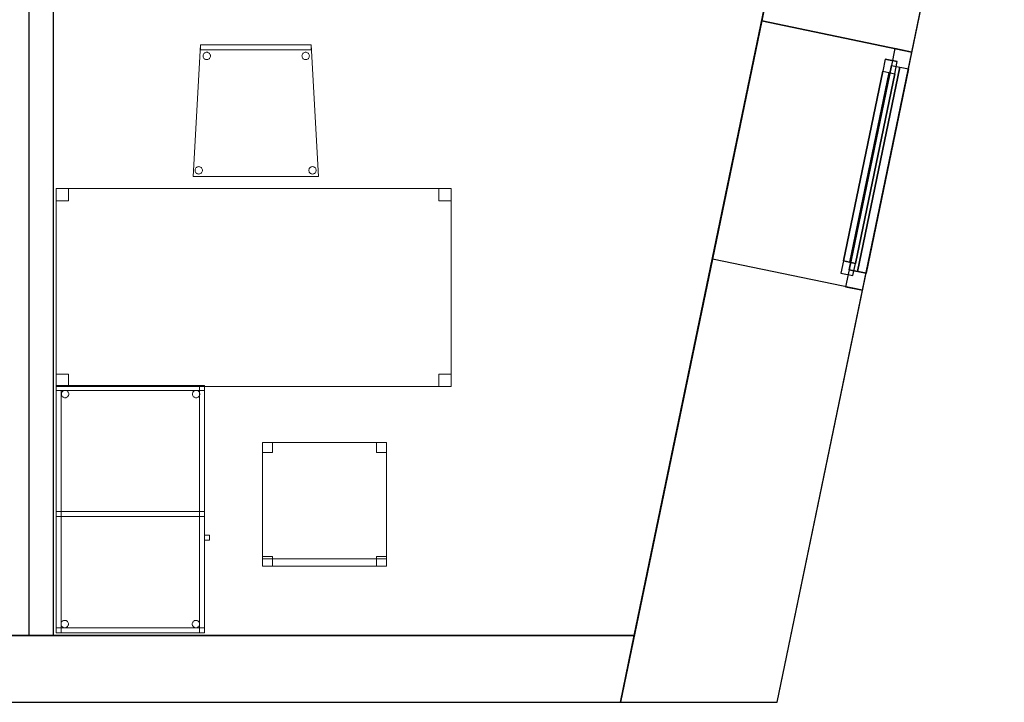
# Model space of a CAD drawing. Header units: metres. Extents: x 397.7 to 427.5, y 12.7 to 28.4.
# Tile 119 of 135: x 421.2 to 425.2, y 12.8 to 15.6. Entities that reach past the tile are written whole.
import ezdxf

# ---------------------------------------------------------------- set-up
doc = ezdxf.new("R2010")
doc.units = ezdxf.units.M
doc.layers.add('01_CARPINTERIA', color=5, linetype='Continuous', lineweight=25, true_color=0x0000ff)
doc.layers.add('01_SUELOS', color=7, linetype='Continuous', lineweight=25, true_color=0x007f00)
for name, color, linetype, lineweight in [('02_MOBILIARIO', 7, 'Continuous', 18), ('A-DETL-____-MBND', 7, 'Continuous', 18), ('A-GENM-____-OTLN', 7, 'Continuous', 18), ('A-WALL-____-MCUT', 7, 'Continuous', 25), ('A-WALL-____-OTLN', 7, 'Continuous', 25)]:
    doc.layers.add(name, color=color, linetype=linetype, lineweight=lineweight)

# ---------------------------------------------------------------- blocks, each defined once
blk = doc.blocks.new('Forma directa - LONDR55-XX_ZZ-ARQ-CAA-M3D-Londres55-156255-06_PCI_P3')
at = {"layer": '01_CARPINTERIA', "color": 161, "true_color": 0xaaaaff}
for p, q in [((0.1, 0.1), (0.05, 0.1)), ((0.05, 0.1), (0.05, 0.05)), ((0.1, 0.1), (0.05, 0.1)), ((0.05, 0.1), (0.05, 0.05)), ((0.1, 0.05), (0.1, 0.1)), ((0.1, 0.1), (0.1, 0.05)), ((0.1, 0.1), (0.8835, 0.1)), ((0.8835, 0.1), (0.1, 0.1)), ((0.1, 0.1), (0.1, 0.05)), ((0.1, 0.05), (0.1, 0.1)), ((0.8835, 0.1), (0.8835, 0.05)), ((0.8835, 0.1), (0.8835, 0.05)), ((0.9335, 0.1), (0.8835, 0.1)), ((0.8835, 0.1), (0.8835, 0.05)), ((0.9335, 0.1), (0.8835, 0.1)), ((0.8835, 0.1), (0.8835, 0.05)), ((0.9335, 0.05), (0.9335, 0.1)), ((0.9335, 0.1), (0.9335, 0.05)), ((0.07, 0.07), (0, 0.07)), ((0, 0.07), (0, 0)), ((0.07, 0.07), (0, 0.07)), ((0, 0.07), (0, 0)), ((0.05, 0.05), (0.1, 0.05)), ((0.05, 0.05), (0.1, 0.05)), ((0.07, 0), (0.07, 0.07)), ((0.07, 0.07), (0.07, 0)), ((0.07, 0.07), (0.9135, 0.07)), ((0.9135, 0.07), (0.07, 0.07)), ((0.07, 0.07), (0.07, 0)), ((0.07, 0), (0.07, 0.07)), ((0.8835, 0.075), (0.1, 0.075)), ((0.8835, 0.075), (0.1, 0.075)), ((0.1, 0.05), (0.8835, 0.05)), ((0.8835, 0.05), (0.1, 0.05)), ((0.8835, 0.05), (0.9335, 0.05)), ((0.8835, 0.05), (0.9335, 0.05)), ((0.9135, 0.07), (0.9135, 0)), ((0.9135, 0.07), (0.9135, 0)), ((0.9835, 0.07), (0.9135, 0.07)), ((0.9135, 0.07), (0.9135, 0)), ((0.9835, 0.07), (0.9135, 0.07)), ((0.9135, 0.07), (0.9135, 0)), ((0.9835, 0), (0.9835, 0.07)), ((0.9835, 0.07), (0.9835, 0)), ((0, 0), (0.07, 0)), ((0.9135, 0.035), (0.07, 0.035)), ((0.07, 0.035), (0.9135, 0.035)), ((0.07, 0), (0.9135, 0)), ((0.9135, 0), (0.07, 0)), ((0.9135, 0), (0.9835, 0)), ((0, 0), (0.07, 0)), ((0.9135, 0), (0.9835, 0))]:
    blk.add_line(p, q, dxfattribs=at)
blk = doc.blocks.new('Forma directa - Finestra P3-156301-06_PCI_P3')
at = {"xscale": 1.00000002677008, "yscale": 1.00000002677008, "zscale": 1.00000002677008}
blk.add_blockref('Forma directa - LONDR55-XX_ZZ-ARQ-CAA-M3D-Londres55-156255-06_PCI_P3', (0, 0), dxfattribs=at)
blk = doc.blocks.new('Family - Taula 100X60_P3-156332-06_PCI_P3')
at = {"layer": 'A-DETL-____-MBND', "color": 253, "true_color": 0xaaaaaa}
for p, q in [((0.6, 1), (0, 1)), ((0, 1), (0.6, 1)), ((0, 1), (0, 0)), ((0, 0), (0, 1)), ((0.6, 1), (0, 1)), ((0, 1), (0.6, 1)), ((0, 1), (0, 0)), ((0, 0), (0, 1)), ((0, 0.98), (0, 1)), ((0, 1), (0, 0.98)), ((0, 1), (0.6, 1)), ((0.6, 1), (0, 1)), ((0, 1), (0.58, 1)), ((0, 0), (0, 1)), ((0.58, 1), (0, 1)), ((0, 1), (0, 0)), ((0.58, 1), (0.58, 0)), ((0.58, 0), (0.58, 1)), ((0.6, 0), (0.6, 1)), ((0.6, 1), (0.6, 0)), ((0.6, 0), (0.6, 1)), ((0.6, 1), (0.6, 0)), ((0.6, 1), (0.6, 0.98)), ((0.6, 1), (0.6, 0.98)), ((0.6, 0.98), (0, 0.98)), ((0, 0.98), (0.6, 0.98)), ((0, 0.98), (0.02, 0.98)), ((0.02, 0.98), (0, 0.98)), ((0, 0), (0, 0.98)), ((0, 0.98), (0, 0)), ((0.02, 0.98), (0.02, 0)), ((0.02, 0), (0.02, 0.98)), ((0.0212, 0.965), (0.0215, 0.9676)), ((0.0215, 0.9676), (0.0212, 0.965)), ((0.0215, 0.9624), (0.0212, 0.965)), ((0.0212, 0.965), (0.0215, 0.9624)), ((0.0215, 0.9676), (0.0221, 0.9701)), ((0.0221, 0.9701), (0.0215, 0.9676)), ((0.0221, 0.9599), (0.0215, 0.9624)), ((0.0215, 0.9624), (0.0221, 0.9599)), ((0.0221, 0.9701), (0.0232, 0.9725)), ((0.0232, 0.9725), (0.0221, 0.9701)), ((0.0232, 0.9575), (0.0221, 0.9599)), ((0.0221, 0.9599), (0.0232, 0.9575)), ((0.0232, 0.9725), (0.0247, 0.9746)), ((0.0247, 0.9746), (0.0232, 0.9725)), ((0.0247, 0.9554), (0.0232, 0.9575)), ((0.0232, 0.9575), (0.0247, 0.9554)), ((0.0247, 0.9746), (0.0266, 0.9764)), ((0.0266, 0.9764), (0.0247, 0.9746)), ((0.0266, 0.9536), (0.0247, 0.9554)), ((0.0247, 0.9554), (0.0266, 0.9536)), ((0.0266, 0.9764), (0.0287, 0.9779)), ((0.0287, 0.9779), (0.0266, 0.9764)), ((0.0287, 0.9779), (0.0311, 0.979)), ((0.0311, 0.979), (0.0287, 0.9779)), ((0.0311, 0.979), (0.0336, 0.9797)), ((0.0336, 0.9797), (0.0311, 0.979)), ((0.0336, 0.9797), (0.0362, 0.9799)), ((0.0362, 0.9799), (0.0336, 0.9797)), ((0.0362, 0.9799), (0.0388, 0.9797)), ((0.0388, 0.9797), (0.0362, 0.9799)), ((0.0388, 0.9797), (0.0413, 0.979)), ((0.0413, 0.979), (0.0388, 0.9797)), ((0.0413, 0.979), (0.0436, 0.9779)), ((0.0436, 0.9779), (0.0413, 0.979)), ((0.0436, 0.9779), (0.0458, 0.9764)), ((0.0458, 0.9764), (0.0436, 0.9779)), ((0.0458, 0.9764), (0.0476, 0.9746)), ((0.0476, 0.9746), (0.0458, 0.9764)), ((0.0476, 0.9554), (0.0458, 0.9536)), ((0.0458, 0.9536), (0.0476, 0.9554)), ((0.0476, 0.9746), (0.0491, 0.9725)), ((0.0491, 0.9725), (0.0476, 0.9746)), ((0.0491, 0.9575), (0.0476, 0.9554)), ((0.0476, 0.9554), (0.0491, 0.9575)), ((0.0491, 0.9725), (0.0502, 0.9701)), ((0.0502, 0.9701), (0.0491, 0.9725)), ((0.0502, 0.9599), (0.0491, 0.9575)), ((0.0491, 0.9575), (0.0502, 0.9599)), ((0.0502, 0.9701), (0.0509, 0.9676)), ((0.0509, 0.9676), (0.0502, 0.9701)), ((0.0509, 0.9624), (0.0502, 0.9599)), ((0.0502, 0.9599), (0.0509, 0.9624)), ((0.0509, 0.9676), (0.0511, 0.965)), ((0.0511, 0.965), (0.0509, 0.9676)), ((0.0511, 0.965), (0.0509, 0.9624)), ((0.0509, 0.9624), (0.0511, 0.965)), ((0.5512, 0.965), (0.5515, 0.9676)), ((0.5515, 0.9676), (0.5512, 0.965)), ((0.5515, 0.9624), (0.5512, 0.965)), ((0.5512, 0.965), (0.5515, 0.9624)), ((0.5515, 0.9676), (0.5521, 0.9701)), ((0.5521, 0.9701), (0.5515, 0.9676)), ((0.5521, 0.9599), (0.5515, 0.9624)), ((0.5515, 0.9624), (0.5521, 0.9599)), ((0.5521, 0.9701), (0.5532, 0.9725)), ((0.5532, 0.9725), (0.5521, 0.9701)), ((0.5532, 0.9575), (0.5521, 0.9599)), ((0.5521, 0.9599), (0.5532, 0.9575)), ((0.5532, 0.9725), (0.5547, 0.9746)), ((0.5547, 0.9746), (0.5532, 0.9725)), ((0.5547, 0.9554), (0.5532, 0.9575)), ((0.5532, 0.9575), (0.5547, 0.9554)), ((0.5547, 0.9746), (0.5566, 0.9764)), ((0.5566, 0.9764), (0.5547, 0.9746)), ((0.5566, 0.9536), (0.5547, 0.9554)), ((0.5547, 0.9554), (0.5566, 0.9536)), ((0.5566, 0.9764), (0.5587, 0.9779)), ((0.5587, 0.9779), (0.5566, 0.9764)), ((0.5587, 0.9779), (0.5611, 0.979)), ((0.5611, 0.979), (0.5587, 0.9779)), ((0.5611, 0.979), (0.5636, 0.9797)), ((0.5636, 0.9797), (0.5611, 0.979)), ((0.5636, 0.9797), (0.5662, 0.9799)), ((0.5662, 0.9799), (0.5636, 0.9797)), ((0.5662, 0.9799), (0.5688, 0.9797)), ((0.5688, 0.9797), (0.5662, 0.9799)), ((0.5688, 0.9797), (0.5713, 0.979)), ((0.5713, 0.979), (0.5688, 0.9797)), ((0.5713, 0.979), (0.5736, 0.9779)), ((0.5736, 0.9779), (0.5713, 0.979)), ((0.5736, 0.9779), (0.5758, 0.9764)), ((0.5758, 0.9764), (0.5736, 0.9779)), ((0.5758, 0.9764), (0.5776, 0.9746)), ((0.5776, 0.9746), (0.5758, 0.9764)), ((0.5776, 0.9554), (0.5758, 0.9536)), ((0.5758, 0.9536), (0.5776, 0.9554)), ((0.5776, 0.9746), (0.5791, 0.9725)), ((0.5791, 0.9725), (0.5776, 0.9746)), ((0.5791, 0.9575), (0.5776, 0.9554)), ((0.5776, 0.9554), (0.5791, 0.9575)), ((0.5791, 0.9725), (0.5802, 0.9701)), ((0.5802, 0.9701), (0.5791, 0.9725)), ((0.5802, 0.9599), (0.5791, 0.9575)), ((0.5791, 0.9575), (0.5802, 0.9599)), ((0.5802, 0.9701), (0.5809, 0.9676)), ((0.5809, 0.9676), (0.5802, 0.9701)), ((0.5809, 0.9624), (0.5802, 0.9599)), ((0.5802, 0.9599), (0.5809, 0.9624)), ((0.5809, 0.9676), (0.5811, 0.965)), ((0.5811, 0.965), (0.5809, 0.9676)), ((0.5811, 0.965), (0.5809, 0.9624)), ((0.5809, 0.9624), (0.5811, 0.965)), ((0.0287, 0.9521), (0.0266, 0.9536)), ((0.0266, 0.9536), (0.0287, 0.9521)), ((0.0311, 0.951), (0.0287, 0.9521)), ((0.0287, 0.9521), (0.0311, 0.951)), ((0.0336, 0.9503), (0.0311, 0.951)), ((0.0311, 0.951), (0.0336, 0.9503)), ((0.0362, 0.9501), (0.0336, 0.9503)), ((0.0336, 0.9503), (0.0362, 0.9501)), ((0.0388, 0.9503), (0.0362, 0.9501)), ((0.0362, 0.9501), (0.0388, 0.9503)), ((0.0413, 0.951), (0.0388, 0.9503)), ((0.0388, 0.9503), (0.0413, 0.951)), ((0.0436, 0.9521), (0.0413, 0.951)), ((0.0413, 0.951), (0.0436, 0.9521)), ((0.0458, 0.9536), (0.0436, 0.9521)), ((0.0436, 0.9521), (0.0458, 0.9536)), ((0.5587, 0.9521), (0.5566, 0.9536)), ((0.5566, 0.9536), (0.5587, 0.9521)), ((0.5611, 0.951), (0.5587, 0.9521)), ((0.5587, 0.9521), (0.5611, 0.951)), ((0.5636, 0.9503), (0.5611, 0.951)), ((0.5611, 0.951), (0.5636, 0.9503)), ((0.5662, 0.9501), (0.5636, 0.9503)), ((0.5636, 0.9503), (0.5662, 0.9501)), ((0.5688, 0.9503), (0.5662, 0.9501)), ((0.5662, 0.9501), (0.5688, 0.9503)), ((0.5713, 0.951), (0.5688, 0.9503)), ((0.5688, 0.9503), (0.5713, 0.951)), ((0.5736, 0.9521), (0.5713, 0.951)), ((0.5713, 0.951), (0.5736, 0.9521)), ((0.5758, 0.9536), (0.5736, 0.9521)), ((0.5736, 0.9521), (0.5758, 0.9536)), ((0, 0.47), (0, 0.49)), ((0, 0.49), (0, 0.47)), ((0, 0.49), (0.58, 0.49)), ((0.58, 0.49), (0, 0.49)), ((0, 0.47), (0, 0.49)), ((0, 0.49), (0, 0.47)), ((0, 0.49), (0.6, 0.49)), ((0.6, 0.49), (0, 0.49)), ((0.58, 0.49), (0.58, 0.47)), ((0.58, 0.49), (0.58, 0.47)), ((0.58, 0.49), (0.6, 0.49)), ((0.6, 0.49), (0.58, 0.49)), ((0.58, 0), (0.58, 0.49)), ((0.58, 0.49), (0.58, 0)), ((0.6, 0.49), (0.6, 0)), ((0.6, 0), (0.6, 0.49)), ((0.6, 0.49), (0.6, 0.47)), ((0.6, 0.49), (0.6, 0.47)), ((0.58, 0.47), (0, 0.47)), ((0, 0.47), (0.58, 0.47)), ((0.6, 0.47), (0, 0.47)), ((0, 0.47), (0.6, 0.47)), ((0.6, 0.3744), (0.6, 0.3944)), ((0.6, 0.3944), (0.62, 0.3944)), ((0.62, 0.3944), (0.6, 0.3944)), ((0.6, 0.3944), (0.6, 0.3744)), ((0.62, 0.3744), (0.6, 0.3744)), ((0.6, 0.3744), (0.62, 0.3744)), ((0.62, 0.3944), (0.62, 0.3744)), ((0.62, 0.3744), (0.62, 0.3944)), ((0.0203, 0.0379), (0.0209, 0.0404)), ((0.0209, 0.0404), (0.0203, 0.0379)), ((0.0209, 0.0404), (0.022, 0.0428)), ((0.022, 0.0428), (0.0209, 0.0404)), ((0.022, 0.0428), (0.0235, 0.0449)), ((0.0235, 0.0449), (0.022, 0.0428)), ((0.0235, 0.0449), (0.0254, 0.0467)), ((0.0254, 0.0467), (0.0235, 0.0449)), ((0.0254, 0.0467), (0.0275, 0.0482)), ((0.0275, 0.0482), (0.0254, 0.0467)), ((0.0275, 0.0482), (0.0299, 0.0493)), ((0.0299, 0.0493), (0.0275, 0.0482)), ((0.0299, 0.0493), (0.0324, 0.05)), ((0.0324, 0.05), (0.0299, 0.0493)), ((0.0324, 0.05), (0.035, 0.0502)), ((0.035, 0.0502), (0.0324, 0.05)), ((0.035, 0.0502), (0.0376, 0.05)), ((0.0376, 0.05), (0.035, 0.0502)), ((0.0376, 0.05), (0.0401, 0.0493)), ((0.0401, 0.0493), (0.0376, 0.05)), ((0.0401, 0.0493), (0.0424, 0.0482)), ((0.0424, 0.0482), (0.0401, 0.0493)), ((0.0424, 0.0482), (0.0446, 0.0467)), ((0.0446, 0.0467), (0.0424, 0.0482)), ((0.0446, 0.0467), (0.0464, 0.0449)), ((0.0464, 0.0449), (0.0446, 0.0467)), ((0.0464, 0.0449), (0.0479, 0.0428)), ((0.0479, 0.0428), (0.0464, 0.0449)), ((0.0479, 0.0428), (0.049, 0.0404)), ((0.049, 0.0404), (0.0479, 0.0428)), ((0.049, 0.0404), (0.0497, 0.0379)), ((0.0497, 0.0379), (0.049, 0.0404)), ((0.5503, 0.0375), (0.551, 0.0401)), ((0.551, 0.0401), (0.5503, 0.0375)), ((0.551, 0.0401), (0.5521, 0.0424)), ((0.5521, 0.0424), (0.551, 0.0401)), ((0.5521, 0.0424), (0.5536, 0.0446)), ((0.5536, 0.0446), (0.5521, 0.0424)), ((0.5536, 0.0446), (0.5554, 0.0464)), ((0.5554, 0.0464), (0.5536, 0.0446)), ((0.5554, 0.0464), (0.5575, 0.0479)), ((0.5575, 0.0479), (0.5554, 0.0464)), ((0.5575, 0.0479), (0.5599, 0.049)), ((0.5599, 0.049), (0.5575, 0.0479)), ((0.5599, 0.049), (0.5624, 0.0497)), ((0.5624, 0.0497), (0.5599, 0.049)), ((0.5624, 0.0497), (0.565, 0.0499)), ((0.565, 0.0499), (0.5624, 0.0497)), ((0.565, 0.0499), (0.5676, 0.0497)), ((0.5676, 0.0497), (0.565, 0.0499)), ((0.5676, 0.0497), (0.5701, 0.049)), ((0.5701, 0.049), (0.5676, 0.0497)), ((0.5701, 0.049), (0.5725, 0.0479)), ((0.5725, 0.0479), (0.5701, 0.049)), ((0.5725, 0.0479), (0.5746, 0.0464)), ((0.5746, 0.0464), (0.5725, 0.0479)), ((0.5746, 0.0464), (0.5764, 0.0446)), ((0.5764, 0.0446), (0.5746, 0.0464)), ((0.5764, 0.0446), (0.5779, 0.0424)), ((0.5779, 0.0424), (0.5764, 0.0446)), ((0.5779, 0.0424), (0.579, 0.0401)), ((0.579, 0.0401), (0.5779, 0.0424)), ((0.579, 0.0401), (0.5797, 0.0375)), ((0.5797, 0.0375), (0.579, 0.0401)), ((0, 0), (0, 0.02)), ((0, 0.02), (0, 0)), ((0, 0.02), (0.6, 0.02)), ((0.6, 0.02), (0, 0.02)), ((0, 0), (0.6, 0)), ((0.6, 0), (0, 0)), ((0.6, 0), (0, 0)), ((0, 0), (0.6, 0)), ((0, 0), (0.6, 0)), ((0.6, 0), (0, 0)), ((0.02, 0), (0, 0)), ((0.02, 0.0353), (0.0203, 0.0379)), ((0.0203, 0.0379), (0.02, 0.0353)), ((0.0203, 0.0327), (0.02, 0.0353)), ((0.02, 0.0353), (0.0203, 0.0327)), ((0.0209, 0.0302), (0.0203, 0.0327)), ((0.0203, 0.0327), (0.0209, 0.0302)), ((0.022, 0.0278), (0.0209, 0.0302)), ((0.0209, 0.0302), (0.022, 0.0278)), ((0.0235, 0.0257), (0.022, 0.0278)), ((0.022, 0.0278), (0.0235, 0.0257)), ((0.0254, 0.0238), (0.0235, 0.0257)), ((0.0235, 0.0257), (0.0254, 0.0238)), ((0.0275, 0.0224), (0.0254, 0.0238)), ((0.0254, 0.0238), (0.0275, 0.0224)), ((0.0299, 0.0213), (0.0275, 0.0224)), ((0.0275, 0.0224), (0.0299, 0.0213)), ((0.0324, 0.0206), (0.0299, 0.0213)), ((0.0299, 0.0213), (0.0324, 0.0206)), ((0.035, 0.0204), (0.0324, 0.0206)), ((0.0324, 0.0206), (0.035, 0.0204)), ((0.0376, 0.0206), (0.035, 0.0204)), ((0.035, 0.0204), (0.0376, 0.0206)), ((0.0401, 0.0213), (0.0376, 0.0206)), ((0.0376, 0.0206), (0.0401, 0.0213)), ((0.0424, 0.0224), (0.0401, 0.0213)), ((0.0401, 0.0213), (0.0424, 0.0224)), ((0.0446, 0.0238), (0.0424, 0.0224)), ((0.0424, 0.0224), (0.0446, 0.0238)), ((0.0464, 0.0257), (0.0446, 0.0238)), ((0.0446, 0.0238), (0.0464, 0.0257)), ((0.0479, 0.0278), (0.0464, 0.0257)), ((0.0464, 0.0257), (0.0479, 0.0278)), ((0.049, 0.0302), (0.0479, 0.0278)), ((0.0479, 0.0278), (0.049, 0.0302)), ((0.0497, 0.0327), (0.049, 0.0302)), ((0.049, 0.0302), (0.0497, 0.0327)), ((0.0497, 0.0379), (0.0499, 0.0353)), ((0.0499, 0.0353), (0.0497, 0.0379)), ((0.0499, 0.0353), (0.0497, 0.0327)), ((0.0497, 0.0327), (0.0499, 0.0353)), ((0.5501, 0.035), (0.5503, 0.0375)), ((0.5503, 0.0375), (0.5501, 0.035)), ((0.5503, 0.0324), (0.5501, 0.035)), ((0.5501, 0.035), (0.5503, 0.0324)), ((0.551, 0.0298), (0.5503, 0.0324)), ((0.5503, 0.0324), (0.551, 0.0298)), ((0.5521, 0.0275), (0.551, 0.0298)), ((0.551, 0.0298), (0.5521, 0.0275)), ((0.5536, 0.0254), (0.5521, 0.0275)), ((0.5521, 0.0275), (0.5536, 0.0254)), ((0.5554, 0.0235), (0.5536, 0.0254)), ((0.5536, 0.0254), (0.5554, 0.0235)), ((0.5575, 0.022), (0.5554, 0.0235)), ((0.5554, 0.0235), (0.5575, 0.022)), ((0.5599, 0.0209), (0.5575, 0.022)), ((0.5575, 0.022), (0.5599, 0.0209)), ((0.5624, 0.0202), (0.5599, 0.0209)), ((0.5599, 0.0209), (0.5624, 0.0202)), ((0.565, 0.02), (0.5624, 0.0202)), ((0.5624, 0.0202), (0.565, 0.02)), ((0.5676, 0.0202), (0.565, 0.02)), ((0.565, 0.02), (0.5676, 0.0202)), ((0.5701, 0.0209), (0.5676, 0.0202)), ((0.5676, 0.0202), (0.5701, 0.0209)), ((0.5725, 0.022), (0.5701, 0.0209)), ((0.5701, 0.0209), (0.5725, 0.022)), ((0.5746, 0.0235), (0.5725, 0.022)), ((0.5725, 0.022), (0.5746, 0.0235)), ((0.5764, 0.0254), (0.5746, 0.0235)), ((0.5746, 0.0235), (0.5764, 0.0254)), ((0.5779, 0.0275), (0.5764, 0.0254)), ((0.5764, 0.0254), (0.5779, 0.0275)), ((0.579, 0.0298), (0.5779, 0.0275)), ((0.5779, 0.0275), (0.579, 0.0298)), ((0.5797, 0.0324), (0.579, 0.0298)), ((0.579, 0.0298), (0.5797, 0.0324)), ((0.5797, 0.0375), (0.5799, 0.035)), ((0.5799, 0.035), (0.5797, 0.0375)), ((0.5799, 0.035), (0.5797, 0.0324)), ((0.5797, 0.0324), (0.5799, 0.035)), ((0.6, 0), (0.58, 0)), ((0.6, 0.02), (0.6, 0)), ((0.6, 0.02), (0.6, 0)), ((0.02, 0), (0, 0)), ((0.58, 0), (0, 0)), ((0, 0), (0.58, 0)), ((0.6, 0), (0.58, 0))]:
    blk.add_line(p, q, dxfattribs=at)
blk = doc.blocks.new('Family - Cadira confident_P3-156388-06_PCI_P3')
at = {"layer": 'A-DETL-____-MBND', "color": 253, "true_color": 0xaaaaaa}
for p, q in [((0, 0), (0.03, 0.5326)), ((0.03, 0.5326), (0, 0)), ((0.03, 0.5326), (0.4765, 0.5326)), ((0.4765, 0.5326), (0.03, 0.5326)), ((0.03, 0.5126), (0.03, 0.5326)), ((0.03, 0.5326), (0.4765, 0.5326)), ((0.4765, 0.5326), (0.03, 0.5326)), ((0.03, 0.5326), (0.03, 0.5126)), ((0.4765, 0.5326), (0.5065, 0)), ((0.5065, 0), (0.4765, 0.5326)), ((0.4765, 0.5326), (0.4765, 0.5126)), ((0.4765, 0.5126), (0.4765, 0.5326)), ((0.4765, 0.5126), (0.03, 0.5126)), ((0.03, 0.5126), (0.4765, 0.5126)), ((0.0397, 0.4875), (0.0399, 0.4901)), ((0.0399, 0.4901), (0.0397, 0.4875)), ((0.0399, 0.4849), (0.0397, 0.4875)), ((0.0397, 0.4875), (0.0399, 0.4849)), ((0.0399, 0.4901), (0.0406, 0.4926)), ((0.0406, 0.4926), (0.0399, 0.4901)), ((0.0406, 0.4824), (0.0399, 0.4849)), ((0.0399, 0.4849), (0.0406, 0.4824)), ((0.0406, 0.4926), (0.0417, 0.495)), ((0.0417, 0.495), (0.0406, 0.4926)), ((0.0417, 0.48), (0.0406, 0.4824)), ((0.0406, 0.4824), (0.0417, 0.48)), ((0.0417, 0.495), (0.0432, 0.4971)), ((0.0432, 0.4971), (0.0417, 0.495)), ((0.0432, 0.4779), (0.0417, 0.48)), ((0.0417, 0.48), (0.0432, 0.4779)), ((0.0432, 0.4971), (0.0451, 0.499)), ((0.0451, 0.499), (0.0432, 0.4971)), ((0.045, 0.4761), (0.0432, 0.4779)), ((0.0432, 0.4779), (0.045, 0.4761)), ((0.0451, 0.499), (0.0472, 0.5004)), ((0.0472, 0.5004), (0.0451, 0.499)), ((0.0472, 0.5004), (0.0496, 0.5015)), ((0.0496, 0.5015), (0.0472, 0.5004)), ((0.0496, 0.5015), (0.0521, 0.5022)), ((0.0521, 0.5022), (0.0496, 0.5015)), ((0.0521, 0.5022), (0.0547, 0.5024)), ((0.0547, 0.5024), (0.0521, 0.5022)), ((0.0547, 0.5024), (0.0573, 0.5022)), ((0.0573, 0.5022), (0.0547, 0.5024)), ((0.0573, 0.5022), (0.0598, 0.5015)), ((0.0598, 0.5015), (0.0573, 0.5022)), ((0.0598, 0.5015), (0.0621, 0.5004)), ((0.0621, 0.5004), (0.0598, 0.5015)), ((0.0621, 0.5004), (0.0643, 0.4989)), ((0.0643, 0.4989), (0.0621, 0.5004)), ((0.0661, 0.4779), (0.0642, 0.4761)), ((0.0642, 0.4761), (0.0661, 0.4779)), ((0.0643, 0.4989), (0.0661, 0.4971)), ((0.0661, 0.4971), (0.0643, 0.4989)), ((0.0661, 0.4971), (0.0676, 0.495)), ((0.0676, 0.495), (0.0661, 0.4971)), ((0.0676, 0.48), (0.0661, 0.4779)), ((0.0661, 0.4779), (0.0676, 0.48)), ((0.0676, 0.495), (0.0687, 0.4926)), ((0.0687, 0.4926), (0.0676, 0.495)), ((0.0687, 0.4824), (0.0676, 0.48)), ((0.0676, 0.48), (0.0687, 0.4824)), ((0.0687, 0.4926), (0.0694, 0.4901)), ((0.0694, 0.4901), (0.0687, 0.4926)), ((0.0694, 0.4849), (0.0687, 0.4824)), ((0.0687, 0.4824), (0.0694, 0.4849)), ((0.0694, 0.4901), (0.0696, 0.4875)), ((0.0696, 0.4875), (0.0694, 0.4901)), ((0.0696, 0.4875), (0.0694, 0.4849)), ((0.0694, 0.4849), (0.0696, 0.4875)), ((0.4397, 0.4875), (0.4399, 0.4901)), ((0.4399, 0.4901), (0.4397, 0.4875)), ((0.4399, 0.4849), (0.4397, 0.4875)), ((0.4397, 0.4875), (0.4399, 0.4849)), ((0.4399, 0.4901), (0.4406, 0.4926)), ((0.4406, 0.4926), (0.4399, 0.4901)), ((0.4406, 0.4824), (0.4399, 0.4849)), ((0.4399, 0.4849), (0.4406, 0.4824)), ((0.4406, 0.4926), (0.4417, 0.495)), ((0.4417, 0.495), (0.4406, 0.4926)), ((0.4417, 0.48), (0.4406, 0.4824)), ((0.4406, 0.4824), (0.4417, 0.48)), ((0.4417, 0.495), (0.4432, 0.4971)), ((0.4432, 0.4971), (0.4417, 0.495)), ((0.4432, 0.4779), (0.4417, 0.48)), ((0.4417, 0.48), (0.4432, 0.4779)), ((0.4432, 0.4971), (0.4451, 0.499)), ((0.4451, 0.499), (0.4432, 0.4971)), ((0.445, 0.4761), (0.4432, 0.4779)), ((0.4432, 0.4779), (0.445, 0.4761)), ((0.4451, 0.499), (0.4472, 0.5004)), ((0.4472, 0.5004), (0.4451, 0.499)), ((0.4472, 0.5004), (0.4496, 0.5015)), ((0.4496, 0.5015), (0.4472, 0.5004)), ((0.4496, 0.5015), (0.4521, 0.5022)), ((0.4521, 0.5022), (0.4496, 0.5015)), ((0.4521, 0.5022), (0.4547, 0.5024)), ((0.4547, 0.5024), (0.4521, 0.5022)), ((0.4547, 0.5024), (0.4573, 0.5022)), ((0.4573, 0.5022), (0.4547, 0.5024)), ((0.4573, 0.5022), (0.4598, 0.5015)), ((0.4598, 0.5015), (0.4573, 0.5022)), ((0.4598, 0.5015), (0.4621, 0.5004)), ((0.4621, 0.5004), (0.4598, 0.5015)), ((0.4621, 0.5004), (0.4643, 0.4989)), ((0.4643, 0.4989), (0.4621, 0.5004)), ((0.4661, 0.4779), (0.4642, 0.4761)), ((0.4642, 0.4761), (0.4661, 0.4779)), ((0.4643, 0.4989), (0.4661, 0.4971)), ((0.4661, 0.4971), (0.4643, 0.4989)), ((0.4661, 0.4971), (0.4676, 0.495)), ((0.4676, 0.495), (0.4661, 0.4971)), ((0.4676, 0.48), (0.4661, 0.4779)), ((0.4661, 0.4779), (0.4676, 0.48)), ((0.4676, 0.495), (0.4687, 0.4926)), ((0.4687, 0.4926), (0.4676, 0.495)), ((0.4687, 0.4824), (0.4676, 0.48)), ((0.4676, 0.48), (0.4687, 0.4824)), ((0.4687, 0.4926), (0.4694, 0.4901)), ((0.4694, 0.4901), (0.4687, 0.4926)), ((0.4694, 0.4849), (0.4687, 0.4824)), ((0.4687, 0.4824), (0.4694, 0.4849)), ((0.4694, 0.4901), (0.4696, 0.4875)), ((0.4696, 0.4875), (0.4694, 0.4901)), ((0.4696, 0.4875), (0.4694, 0.4849)), ((0.4694, 0.4849), (0.4696, 0.4875)), ((0.0472, 0.4746), (0.045, 0.4761)), ((0.045, 0.4761), (0.0472, 0.4746)), ((0.0495, 0.4735), (0.0472, 0.4746)), ((0.0472, 0.4746), (0.0495, 0.4735)), ((0.052, 0.4728), (0.0495, 0.4735)), ((0.0495, 0.4735), (0.052, 0.4728)), ((0.0546, 0.4726), (0.052, 0.4728)), ((0.052, 0.4728), (0.0546, 0.4726)), ((0.0572, 0.4728), (0.0546, 0.4726)), ((0.0546, 0.4726), (0.0572, 0.4728)), ((0.0598, 0.4735), (0.0572, 0.4728)), ((0.0572, 0.4728), (0.0598, 0.4735)), ((0.0621, 0.4746), (0.0598, 0.4735)), ((0.0598, 0.4735), (0.0621, 0.4746)), ((0.0642, 0.4761), (0.0621, 0.4746)), ((0.0621, 0.4746), (0.0642, 0.4761)), ((0.4472, 0.4746), (0.445, 0.4761)), ((0.445, 0.4761), (0.4472, 0.4746)), ((0.4495, 0.4735), (0.4472, 0.4746)), ((0.4472, 0.4746), (0.4495, 0.4735)), ((0.452, 0.4728), (0.4495, 0.4735)), ((0.4495, 0.4735), (0.452, 0.4728)), ((0.4546, 0.4726), (0.452, 0.4728)), ((0.452, 0.4728), (0.4546, 0.4726)), ((0.4572, 0.4728), (0.4546, 0.4726)), ((0.4546, 0.4726), (0.4572, 0.4728)), ((0.4598, 0.4735), (0.4572, 0.4728)), ((0.4572, 0.4728), (0.4598, 0.4735)), ((0.4621, 0.4746), (0.4598, 0.4735)), ((0.4598, 0.4735), (0.4621, 0.4746)), ((0.4642, 0.4761), (0.4621, 0.4746)), ((0.4621, 0.4746), (0.4642, 0.4761)), ((0.0172, 0.0391), (0.0197, 0.0398)), ((0.0197, 0.0398), (0.0172, 0.0391)), ((0.0197, 0.0398), (0.0223, 0.04)), ((0.0223, 0.04), (0.0197, 0.0398)), ((0.0223, 0.04), (0.0249, 0.0398)), ((0.0249, 0.0398), (0.0223, 0.04)), ((0.0249, 0.0398), (0.0274, 0.0391)), ((0.0274, 0.0391), (0.0249, 0.0398)), ((0.4772, 0.0391), (0.4797, 0.0398)), ((0.4797, 0.0398), (0.4772, 0.0391)), ((0.4797, 0.0398), (0.4823, 0.04)), ((0.4823, 0.04), (0.4797, 0.0398)), ((0.4823, 0.04), (0.4849, 0.0398)), ((0.4849, 0.0398), (0.4823, 0.04)), ((0.4849, 0.0398), (0.4874, 0.0391)), ((0.4874, 0.0391), (0.4849, 0.0398)), ((0.5065, 0), (0, 0)), ((0, 0), (0.5065, 0)), ((0.0074, 0.0251), (0.0076, 0.0277)), ((0.0076, 0.0277), (0.0074, 0.0251)), ((0.0076, 0.0225), (0.0074, 0.0251)), ((0.0074, 0.0251), (0.0076, 0.0225)), ((0.0076, 0.0277), (0.0083, 0.0302)), ((0.0083, 0.0302), (0.0076, 0.0277)), ((0.0082, 0.02), (0.0076, 0.0225)), ((0.0076, 0.0225), (0.0082, 0.02)), ((0.0093, 0.0176), (0.0082, 0.02)), ((0.0082, 0.02), (0.0093, 0.0176)), ((0.0083, 0.0302), (0.0094, 0.0326)), ((0.0094, 0.0326), (0.0083, 0.0302)), ((0.0108, 0.0155), (0.0093, 0.0176)), ((0.0093, 0.0176), (0.0108, 0.0155)), ((0.0094, 0.0326), (0.0109, 0.0347)), ((0.0109, 0.0347), (0.0094, 0.0326)), ((0.0127, 0.0137), (0.0108, 0.0155)), ((0.0108, 0.0155), (0.0127, 0.0137)), ((0.0109, 0.0347), (0.0127, 0.0365)), ((0.0127, 0.0365), (0.0109, 0.0347)), ((0.0127, 0.0365), (0.0148, 0.038)), ((0.0148, 0.038), (0.0127, 0.0365)), ((0.0148, 0.0122), (0.0127, 0.0137)), ((0.0127, 0.0137), (0.0148, 0.0122)), ((0.0148, 0.038), (0.0172, 0.0391)), ((0.0172, 0.0391), (0.0148, 0.038)), ((0.0172, 0.0111), (0.0148, 0.0122)), ((0.0148, 0.0122), (0.0172, 0.0111)), ((0.0197, 0.0104), (0.0172, 0.0111)), ((0.0172, 0.0111), (0.0197, 0.0104)), ((0.0223, 0.0102), (0.0197, 0.0104)), ((0.0197, 0.0104), (0.0223, 0.0102)), ((0.0249, 0.0104), (0.0223, 0.0102)), ((0.0223, 0.0102), (0.0249, 0.0104)), ((0.0274, 0.0111), (0.0249, 0.0104)), ((0.0249, 0.0104), (0.0274, 0.0111)), ((0.0274, 0.0391), (0.0298, 0.038)), ((0.0298, 0.038), (0.0274, 0.0391)), ((0.0298, 0.0122), (0.0274, 0.0111)), ((0.0274, 0.0111), (0.0298, 0.0122)), ((0.0298, 0.038), (0.0319, 0.0365)), ((0.0319, 0.0365), (0.0298, 0.038)), ((0.0319, 0.0136), (0.0298, 0.0122)), ((0.0298, 0.0122), (0.0319, 0.0136)), ((0.0319, 0.0365), (0.0337, 0.0347)), ((0.0337, 0.0347), (0.0319, 0.0365)), ((0.0337, 0.0155), (0.0319, 0.0136)), ((0.0319, 0.0136), (0.0337, 0.0155)), ((0.0337, 0.0347), (0.0352, 0.0326)), ((0.0352, 0.0326), (0.0337, 0.0347)), ((0.0352, 0.0176), (0.0337, 0.0155)), ((0.0337, 0.0155), (0.0352, 0.0176)), ((0.0352, 0.0326), (0.0363, 0.0302)), ((0.0363, 0.0302), (0.0352, 0.0326)), ((0.0363, 0.02), (0.0352, 0.0176)), ((0.0352, 0.0176), (0.0363, 0.02)), ((0.0363, 0.0302), (0.037, 0.0277)), ((0.037, 0.0277), (0.0363, 0.0302)), ((0.037, 0.0225), (0.0363, 0.02)), ((0.0363, 0.02), (0.037, 0.0225)), ((0.037, 0.0277), (0.0372, 0.0251)), ((0.0372, 0.0251), (0.037, 0.0277)), ((0.0372, 0.0251), (0.037, 0.0225)), ((0.037, 0.0225), (0.0372, 0.0251)), ((0.4674, 0.0251), (0.4676, 0.0277)), ((0.4676, 0.0277), (0.4674, 0.0251)), ((0.4676, 0.0225), (0.4674, 0.0251)), ((0.4674, 0.0251), (0.4676, 0.0225)), ((0.4676, 0.0277), (0.4683, 0.0302)), ((0.4683, 0.0302), (0.4676, 0.0277)), ((0.4682, 0.02), (0.4676, 0.0225)), ((0.4676, 0.0225), (0.4682, 0.02)), ((0.4693, 0.0176), (0.4682, 0.02)), ((0.4682, 0.02), (0.4693, 0.0176)), ((0.4683, 0.0302), (0.4694, 0.0326)), ((0.4694, 0.0326), (0.4683, 0.0302)), ((0.4708, 0.0155), (0.4693, 0.0176)), ((0.4693, 0.0176), (0.4708, 0.0155)), ((0.4694, 0.0326), (0.4709, 0.0347)), ((0.4709, 0.0347), (0.4694, 0.0326)), ((0.4727, 0.0137), (0.4708, 0.0155)), ((0.4708, 0.0155), (0.4727, 0.0137)), ((0.4709, 0.0347), (0.4727, 0.0365)), ((0.4727, 0.0365), (0.4709, 0.0347)), ((0.4727, 0.0365), (0.4748, 0.038)), ((0.4748, 0.038), (0.4727, 0.0365)), ((0.4748, 0.0122), (0.4727, 0.0137)), ((0.4727, 0.0137), (0.4748, 0.0122)), ((0.4748, 0.038), (0.4772, 0.0391)), ((0.4772, 0.0391), (0.4748, 0.038)), ((0.4772, 0.0111), (0.4748, 0.0122)), ((0.4748, 0.0122), (0.4772, 0.0111)), ((0.4797, 0.0104), (0.4772, 0.0111)), ((0.4772, 0.0111), (0.4797, 0.0104)), ((0.4823, 0.0102), (0.4797, 0.0104)), ((0.4797, 0.0104), (0.4823, 0.0102)), ((0.4849, 0.0104), (0.4823, 0.0102)), ((0.4823, 0.0102), (0.4849, 0.0104)), ((0.4874, 0.0111), (0.4849, 0.0104)), ((0.4849, 0.0104), (0.4874, 0.0111)), ((0.4874, 0.0391), (0.4898, 0.038)), ((0.4898, 0.038), (0.4874, 0.0391)), ((0.4898, 0.0122), (0.4874, 0.0111)), ((0.4874, 0.0111), (0.4898, 0.0122)), ((0.4898, 0.038), (0.4919, 0.0365)), ((0.4919, 0.0365), (0.4898, 0.038)), ((0.4919, 0.0136), (0.4898, 0.0122)), ((0.4898, 0.0122), (0.4919, 0.0136)), ((0.4919, 0.0365), (0.4937, 0.0347)), ((0.4937, 0.0347), (0.4919, 0.0365)), ((0.4937, 0.0155), (0.4919, 0.0136)), ((0.4919, 0.0136), (0.4937, 0.0155)), ((0.4937, 0.0347), (0.4952, 0.0326)), ((0.4952, 0.0326), (0.4937, 0.0347)), ((0.4952, 0.0176), (0.4937, 0.0155)), ((0.4937, 0.0155), (0.4952, 0.0176)), ((0.4952, 0.0326), (0.4963, 0.0302)), ((0.4963, 0.0302), (0.4952, 0.0326)), ((0.4963, 0.02), (0.4952, 0.0176)), ((0.4952, 0.0176), (0.4963, 0.02)), ((0.4963, 0.0302), (0.497, 0.0277)), ((0.497, 0.0277), (0.4963, 0.0302)), ((0.497, 0.0225), (0.4963, 0.02)), ((0.4963, 0.02), (0.497, 0.0225)), ((0.497, 0.0277), (0.4972, 0.0251)), ((0.4972, 0.0251), (0.497, 0.0277)), ((0.4972, 0.0251), (0.497, 0.0225)), ((0.497, 0.0225), (0.4972, 0.0251))]:
    blk.add_line(p, q, dxfattribs=at)
blk = doc.blocks.new('Family - Paviment P3-156431-06_PCI_P3')
at = {"layer": '01_SUELOS', "color": 9, "true_color": 0xaad4aa}
for p, q in [((25.4182, 0), (28.518, 14.9576)), ((28.518, 14.9576), (25.4182, 0)), ((0, 0), (25.4182, 0)), ((25.4182, 0), (0, 0))]:
    blk.add_line(p, q, dxfattribs=at)
blk = doc.blocks.new('Family - Taula 160X80_P3-156458-06_PCI_P3')
at = {"layer": 'A-DETL-____-MBND', "color": 253, "true_color": 0xaaaaaa}
for p, q in [((0, 0.7501), (0, 0.8001)), ((0, 0.8001), (0.05, 0.8001)), ((0.05, 0.8001), (0, 0.8001)), ((0, 0.8001), (0, 0.7501)), ((0, 0), (0, 0.8001)), ((0, 0.8001), (1.5969, 0.8001)), ((1.5969, 0.8001), (0, 0.8001)), ((0, 0.8001), (0, 0)), ((0.05, 0.8001), (0.05, 0.7501)), ((0.05, 0.7501), (0.05, 0.8001)), ((1.5469, 0.7501), (1.5469, 0.8001)), ((1.5469, 0.8001), (1.5969, 0.8001)), ((1.5969, 0.8001), (1.5469, 0.8001)), ((1.5469, 0.8001), (1.5469, 0.7501)), ((1.5969, 0.8001), (1.5969, 0.7501)), ((1.5969, 0.7501), (1.5969, 0.8001)), ((1.5969, 0.8001), (1.5969, 0)), ((1.5969, 0), (1.5969, 0.8001)), ((0.05, 0.7501), (0, 0.7501)), ((0, 0.7501), (0.05, 0.7501)), ((1.5969, 0.7501), (1.5469, 0.7501)), ((1.5469, 0.7501), (1.5969, 0.7501)), ((0, 0), (0, 0.05)), ((0, 0.05), (0.05, 0.05)), ((0.05, 0.05), (0, 0.05)), ((0, 0.05), (0, 0)), ((0.05, 0.05), (0.05, 0)), ((0.05, 0), (0.05, 0.05)), ((1.5469, 0), (1.5469, 0.05)), ((1.5469, 0.05), (1.5969, 0.05)), ((1.5969, 0.05), (1.5469, 0.05)), ((1.5469, 0.05), (1.5469, 0)), ((1.5969, 0.05), (1.5969, 0)), ((1.5969, 0), (1.5969, 0.05)), ((0.05, 0), (0, 0)), ((0, 0), (0.05, 0)), ((1.5969, 0), (0, 0)), ((0, 0), (1.5969, 0)), ((1.5969, 0), (1.5469, 0)), ((1.5469, 0), (1.5969, 0))]:
    blk.add_line(p, q, dxfattribs=at)
blk = doc.blocks.new('Family - Façana sur-est P3-156497-06_PCI_P3')
at = {"layer": 'A-WALL-____-MCUT', "color": 253, "true_color": 0xaaaaaa}
for p, q in [((1.7017, 0.62), (-0.1285, 0.62)), ((-0.1285, 0.62), (0, 0)), ((1.7017, 0), (1.7017, 0.62)), ((3.234, 0.62), (2.6852, 0.62)), ((2.6852, 0.62), (2.6852, 0)), ((0, 0), (1.7017, 0)), ((2.6852, 0), (3.234, 0))]:
    blk.add_line(p, q, dxfattribs=at)
at = {"layer": 'A-WALL-____-OTLN', "color": 253, "true_color": 0xaaaaaa}
for p, q in [((15.5861, 0.62), (-0.1285, 0.62)), ((-0.1285, 0.62), (0, 0)), ((1.7017, 0), (1.7017, 0.62)), ((2.6852, 0.62), (1.7017, 0.62)), ((2.6852, 0), (2.6852, 0.62)), ((0, 0), (15.7146, 0)), ((1.7017, 0), (2.6852, 0))]:
    blk.add_line(p, q, dxfattribs=at)
at = {"layer": 'A-WALL-____-OTLN', "color": 253, "lineweight": 18, "true_color": 0xaaaaaa}
blk.add_line((0, 0), (15.7146, 0), dxfattribs=at)
blk = doc.blocks.new('Family - Vano finestra P3-156511-06_PCI_P3')
at = {"layer": 'A-GENM-____-OTLN', "color": 253, "true_color": 0xaaaaaa}
for p, q in [((424.2285, 15.5957), (424.0289, 14.6327)), ((424.0289, 14.6327), (424.2285, 15.5957)), ((424.8356, 15.4699), (424.2285, 15.5957)), ((424.2285, 15.5957), (424.8356, 15.4699)), ((424.636, 14.5069), (424.8356, 15.4699)), ((424.8356, 15.4699), (424.636, 14.5069)), ((424.0289, 14.6327), (424.636, 14.5069)), ((424.0289, 14.6327), (424.636, 14.5069))]:
    blk.add_line(p, q, dxfattribs=at)
blk = doc.blocks.new('Family - Mampara P3-156562-06_PCI_P3')
at = {"layer": 'A-WALL-____-MCUT', "color": 253, "true_color": 0xaaaaaa}
for p, q in [((10.9988, 0.1), (8.1349, 0.1)), ((10.9988, 0), (10.9988, 0.1)), ((8.1349, 0), (10.9988, 0))]:
    blk.add_line(p, q, dxfattribs=at)
at = {"layer": 'A-WALL-____-OTLN', "color": 253, "true_color": 0xaaaaaa}
for p, q in [((10.9988, 0.1), (0, 0.1)), ((10.9988, 0), (10.9988, 0.1)), ((0, 0), (10.9988, 0))]:
    blk.add_line(p, q, dxfattribs=at)
at = {"layer": 'A-WALL-____-OTLN', "color": 253, "lineweight": 18, "true_color": 0xaaaaaa}
blk.add_line((0, 0), (10.9988, 0), dxfattribs=at)
blk = doc.blocks.new('Family - Mur P3-156572-06_PCI_P3')
at = {"layer": 'A-WALL-____-MCUT', "color": 253, "true_color": 0xaaaaaa}
for p, q in [((25.4717, 0.27), (0.0535, 0.27)), ((25.4157, 0), (25.4717, 0.27)), ((0, 0), (25.4157, 0))]:
    blk.add_line(p, q, dxfattribs=at)
at = {"layer": 'A-WALL-____-OTLN', "color": 253, "true_color": 0xaaaaaa}
for p, q in [((25.4717, 0.27), (0.0535, 0.27)), ((25.4157, 0), (25.4717, 0.27)), ((0, 0), (25.4157, 0))]:
    blk.add_line(p, q, dxfattribs=at)
at = {"layer": 'A-WALL-____-OTLN', "color": 253, "lineweight": 18, "true_color": 0xaaaaaa}
blk.add_line((0, 0), (25.4157, 0), dxfattribs=at)
blk = doc.blocks.new('Family - Cadira d_Oficina_P3-156673-06_PCI_P3')
at = {"layer": 'A-DETL-____-MBND', "color": 253, "true_color": 0xaaaaaa}
for p, q in [((0, 0.5), (0.5, 0.5)), ((0, 0), (0, 0.5)), ((0.5, 0.5), (0, 0.5)), ((0, 0.5), (0, 0)), ((0, 0.46), (0, 0.5)), ((0, 0.5), (0.04, 0.5)), ((0.04, 0.5), (0, 0.5)), ((0, 0.5), (0, 0.46)), ((0.04, 0.5), (0.04, 0.46)), ((0.04, 0.46), (0.04, 0.5)), ((0.46, 0.46), (0.46, 0.5)), ((0.46, 0.5), (0.5, 0.5)), ((0.5, 0.5), (0.46, 0.5)), ((0.46, 0.5), (0.46, 0.46)), ((0.5, 0.5), (0.5, 0)), ((0.5, 0), (0.5, 0.5)), ((0.5, 0.5), (0.5, 0.46)), ((0.5, 0.46), (0.5, 0.5)), ((0.04, 0.46), (0, 0.46)), ((0, 0.46), (0.04, 0.46)), ((0.5, 0.46), (0.46, 0.46)), ((0.46, 0.46), (0.5, 0.46)), ((0, 0), (0, 0.04)), ((0, 0.04), (0.04, 0.04)), ((0.04, 0.04), (0, 0.04)), ((0, 0.04), (0, 0)), ((0.04, 0.04), (0.04, 0)), ((0.04, 0), (0.04, 0.04)), ((0.46, 0), (0.46, 0.04)), ((0.46, 0.04), (0.5, 0.04)), ((0.5, 0.04), (0.46, 0.04)), ((0.46, 0.04), (0.46, 0)), ((0.5, 0.04), (0.5, 0)), ((0.5, 0), (0.5, 0.04)), ((0, 0), (0, 0.03)), ((0, 0.03), (0.5, 0.03)), ((0.5, 0.03), (0, 0.03)), ((0, 0.03), (0, 0)), ((0.5, 0), (0, 0)), ((0, 0), (0.5, 0)), ((0.5, 0), (0, 0)), ((0, 0), (0.5, 0)), ((0.04, 0), (0, 0)), ((0, 0), (0.04, 0)), ((0.5, 0), (0.46, 0)), ((0.46, 0), (0.5, 0)), ((0.5, 0.03), (0.5, 0)), ((0.5, 0), (0.5, 0.03))]:
    blk.add_line(p, q, dxfattribs=at)
blk = doc.blocks.new('LONDR55-XX_ZZ-ARQ-CAA-M3D-Londres55_ifc-1-06_PCI_P3')
at = {"layer": '01_CARPINTERIA', "color": 253, "lineweight": 18, "true_color": 0xaaaaaa, "rotation": 78.29179146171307}
blk.add_blockref('Forma directa - Finestra P3-156301-06_PCI_P3', (424.636, 14.5069), dxfattribs=at)
at = {"layer": '01_SUELOS', "color": 253, "lineweight": 18, "true_color": 0xaaaaaa}
blk.add_blockref('Family - Paviment P3-156431-06_PCI_P3', (398.2952, 13.1106), dxfattribs=at)
at = {"layer": '02_MOBILIARIO', "color": 253, "lineweight": 18, "true_color": 0xaaaaaa}
for name, p in [('Family - Cadira confident_P3-156388-06_PCI_P3', (421.9303, 14.9665)), ('Family - Taula 160X80_P3-156458-06_PCI_P3', (421.3761, 14.1178)), ('Family - Taula 100X60_P3-156332-06_PCI_P3', (421.3761, 13.1218)), ('Family - Cadira d_Oficina_P3-156673-06_PCI_P3', (422.211, 13.3908))]:
    blk.add_blockref(name, p, dxfattribs=at)
at = {"layer": 'A-GENM-____-OTLN', "color": 253, "lineweight": 18, "true_color": 0xaaaaaa}
blk.add_blockref('Family - Vano finestra P3-156511-06_PCI_P3', (0, 0), dxfattribs=at)
at = {"layer": 'A-WALL-____-OTLN', "color": 253, "lineweight": 18, "true_color": 0xaaaaaa}
for name, p, rotation in [('Family - Façana sur-est P3-156497-06_PCI_P3', (424.2907, 12.8406), 78.29179146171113), ('Family - Mampara P3-156562-06_PCI_P3', (421.2659, 24.1095), 270)]:
    blk.add_blockref(name, p, dxfattribs=dict(at, rotation=rotation))
blk.add_blockref('Family - Mur P3-156572-06_PCI_P3', (398.2417, 12.8406), dxfattribs=at)

msp = doc.modelspace()

# ---------------------------------------------------------------- block references
at = {"lineweight": 5}
msp.add_blockref('LONDR55-XX_ZZ-ARQ-CAA-M3D-Londres55_ifc-1-06_PCI_P3', (0, 0), dxfattribs=at)

doc.saveas('drawing.dxf')
